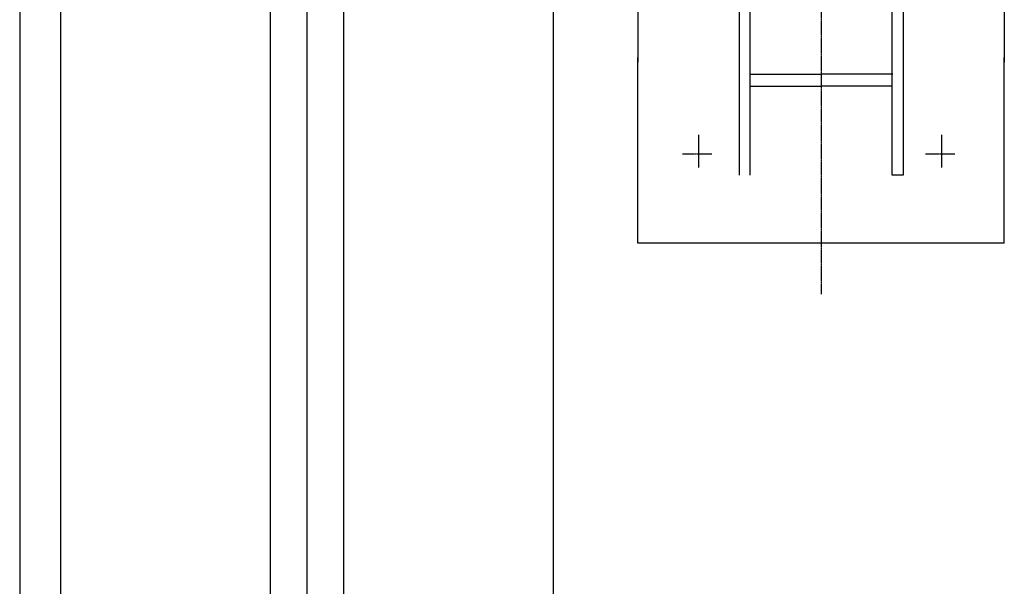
# Model space of a CAD drawing. Header units: inches. Extents: x -4968858 to -265257, y -220693 to 1871410.
# Tile 157 of 225: x -1892427 to -1891461, y 1194773 to 1195329. Entities that reach past the tile are written whole.
import ezdxf

# ---------------------------------------------------------------- set-up
doc = ezdxf.new("R2010")
doc.units = ezdxf.units.IN
doc.header["$MEASUREMENT"] = 0
doc.linetypes.add('CENTER', pattern=[2, 1.25, -0.25, 0.25, -0.25])
doc.linetypes.add('CONTINOUS', pattern=[0])
doc.layers.add('GRID', color=8, linetype='Continuous')

# ---------------------------------------------------------------- blocks, each defined once
blk = doc.blocks.new('UTCOMBINE')
at = {"color": 6}
for p, q in [((-709956.4, 45726.59, 0), (-709956.4, 46828.94, 0)), ((-709956.4, 45726.59, 0), (-709956.4, 46828.94, 0)), ((-709956.4, 45726.59, 0), (-709956.4, 46828.94, 0)), ((-709956.4, 45726.59, 0), (-709956.4, 46828.94, 0)), ((-709920.4, 45220.29, 0), (-709920.4, 46829.58, 0)), ((-709884.4, 45726.59, 0), (-709884.4, 46828.94, 0)), ((-710162.02, 45383.96, 0), (-710162.02, 46783.94, 0)), ((-709678.78, 45383.96, 0), (-709678.78, 46783.94, 0)), ((-709678.78, 45383.96, 0), (-709678.78, 46783.94, 0)), ((-709638.72, 45383.96, 0), (-709638.72, 46783.94, 0)), ((-710604.79, 45850.41, 0), (-710245.23, 45850.41, 0)), ((-710604.79, 45850.41, 0), (-710604.79, 45668.4, 0)), ((-710245.23, 45850.41, 0), (-710245.23, 45668.4, 0)), ((-710505.54, 44881.42, 0), (-710505.54, 45783.78, 0)), ((-710505.54, 45783.78, 0), (-710494.63, 45783.78, 0)), ((-710494.63, 45783.78, 0), (-710494.63, 44881.42, 0)), ((-710355.39, 45783.78, 0), (-710355.39, 44881.42, 0)), ((-710344.48, 44883.55, 0), (-710344.48, 45783.78, 0)), ((-710543.02, 45744.24, 0), (-710543.02, 45776.2, 0)), ((-710304.64, 45744.24, 0), (-710304.64, 45776.2, 0)), ((-709956.4, 45299.19, 0), (-709956.4, 45726.59, 0)), ((-709884.4, 45299.19, 0), (-709884.4, 45726.59, 0)), ((-710494.63, 45696.45, 0), (-710424.61, 45696.45, 0)), ((-710355.39, 45696.45, 0), (-710425.41, 45696.45, 0)), ((-710495.54, 45684.62, 0), (-710425.52, 45684.62, 0)), ((-710355.39, 45684.62, 0), (-710424.5, 45684.62, 0)), ((-710604.79, 45490.85, 0), (-710604.79, 45672.86, 0)), ((-710245.23, 45490.85, 0), (-710245.23, 45672.86, 0))]:
    blk.add_line(p, q, dxfattribs=at)
at = {"color": 6, "linetype": 'CENTER'}
for p, q in [((-709920.4, 45382.89, 0), (-709920.4, 46624.11, 0)), ((-710425.01, 44878.75, 0), (-710425.01, 45900.64, 0)), ((-710527.55, 45762.9, 0), (-710556.35, 45762.9, 0)), ((-710289.17, 45762.9, 0), (-710317.97, 45762.9, 0))]:
    blk.add_line(p, q, dxfattribs=at)
blk = doc.blocks.new('TFMR YARD')
at = {"layer": 'GRID', "color": 1, "rotation": 180}
blk.add_blockref('UTCOMBINE', (-795623.35, 296115.83, 0), dxfattribs=at)

msp = doc.modelspace()

# ---------------------------------------------------------------- block references
at = {"color": 1, "linetype": 'CONTINOUS', "lineweight": 15}
msp.add_blockref('TFMR YARD', (-1806442.03, 944843.99), dxfattribs=at)

doc.saveas('drawing.dxf')
